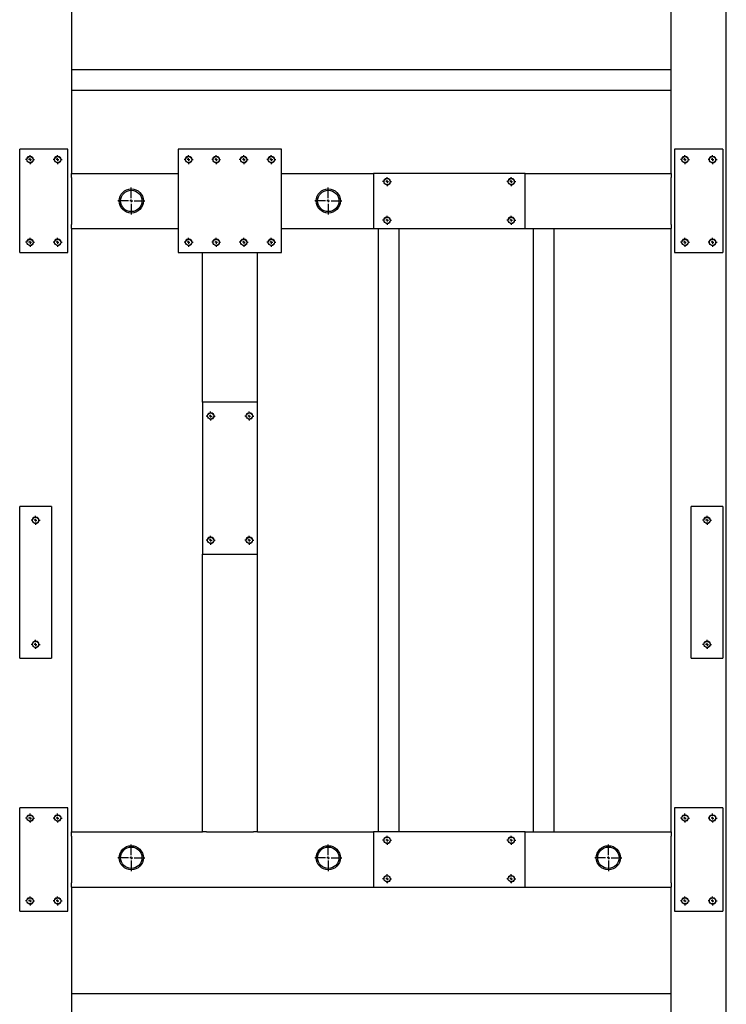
# Model space of a CAD drawing. Header units: millimetres. Extents: x 5 to 589, y 5 to 415.
# Tile 4 of 21: x 92 to 144, y 82 to 153. Entities that reach past the tile are written whole.
import ezdxf

# ---------------------------------------------------------------- set-up
doc = ezdxf.new("R2010")
doc.units = ezdxf.units.MM
doc.linetypes.add('CENTERX2', pattern=[20.32, 12.7, -2.54, 2.54, -2.54])
doc.layers.add('TRAIT-FORT', color=4, linetype='Continuous', lineweight=25)
doc.layers.add('TRAIT-MIXTES', color=3, linetype='CENTERX2')

# ---------------------------------------------------------------- blocks, each defined once
blk = doc.blocks.new('SW_CENTERMARKSYMBOL_103')
at = {"layer": 'TRAIT-MIXTES', "color": 0}
for p, q in [((0, 0.2), (0, 0.975)), ((-0.2, 0), (-0.975, 0)), ((0, 0), (-0.1, 0)), ((0, 0), (0, 0.1)), ((0, 0), (0, -0.1)), ((0, 0), (0.1, 0)), ((0.2, 0), (0.975, 0)), ((0, -0.2), (0, -0.975))]:
    blk.add_line(p, q, dxfattribs=at)
blk = doc.blocks.new('SW_CENTERMARKSYMBOL_127')
at = {"layer": 'TRAIT-MIXTES', "color": 0}
for p, q in [((0, 0.2), (0, 0.975)), ((-0.2, 0), (-0.975, 0)), ((0, 0), (-0.1, 0)), ((0, 0), (0, 0.1)), ((0, 0), (0, -0.1)), ((0, 0), (0.1, 0)), ((0.2, 0), (0.975, 0)), ((0, -0.2), (0, -0.975))]:
    blk.add_line(p, q, dxfattribs=at)
blk = doc.blocks.new('SW_CENTERMARKSYMBOL_161')
at = {"layer": 'TRAIT-MIXTES', "color": 0}
for p, q in [((-0.2, 0), (-0.325, 0)), ((0, 0), (-0.1, 0)), ((0, 0.2), (0, 0.325)), ((0, 0), (0, 0.1)), ((0, 0), (0, -0.1)), ((0, 0), (0.1, 0)), ((0.2, 0), (0.325, 0)), ((0, -0.2), (0, -0.325))]:
    blk.add_line(p, q, dxfattribs=at)
blk = doc.blocks.new('SW_CENTERMARKSYMBOL_162')
at = {"layer": 'TRAIT-MIXTES', "color": 0}
for p, q in [((-0.2, 0), (-0.325, 0)), ((0, 0), (-0.1, 0)), ((0, 0.2), (0, 0.325)), ((0, 0), (0, 0.1)), ((0, 0), (0, -0.1)), ((0, 0), (0.1, 0)), ((0.2, 0), (0.325, 0)), ((0, -0.2), (0, -0.325))]:
    blk.add_line(p, q, dxfattribs=at)
blk = doc.blocks.new('SW_CENTERMARKSYMBOL_163')
at = {"layer": 'TRAIT-MIXTES', "color": 0}
for p, q in [((-0.2, 0), (-0.325, 0)), ((0, 0), (-0.1, 0)), ((0, 0.2), (0, 0.325)), ((0, 0), (0, 0.1)), ((0, 0), (0, -0.1)), ((0, 0), (0.1, 0)), ((0.2, 0), (0.325, 0)), ((0, -0.2), (0, -0.325))]:
    blk.add_line(p, q, dxfattribs=at)
blk = doc.blocks.new('SW_CENTERMARKSYMBOL_164')
at = {"layer": 'TRAIT-MIXTES', "color": 0}
for p, q in [((-0.2, 0), (-0.325, 0)), ((0, 0), (-0.1, 0)), ((0, 0.2), (0, 0.325)), ((0, 0), (0, 0.1)), ((0, 0), (0, -0.1)), ((0, 0), (0.1, 0)), ((0.2, 0), (0.325, 0)), ((0, -0.2), (0, -0.325))]:
    blk.add_line(p, q, dxfattribs=at)
blk = doc.blocks.new('SW_CENTERMARKSYMBOL_165')
at = {"layer": 'TRAIT-MIXTES', "color": 0}
for p, q in [((-0.2, 0), (-0.325, 0)), ((0, 0), (-0.1, 0)), ((0, 0.2), (0, 0.325)), ((0, 0), (0, 0.1)), ((0, 0), (0, -0.1)), ((0, 0), (0.1, 0)), ((0.2, 0), (0.325, 0)), ((0, -0.2), (0, -0.325))]:
    blk.add_line(p, q, dxfattribs=at)
blk = doc.blocks.new('SW_CENTERMARKSYMBOL_166')
at = {"layer": 'TRAIT-MIXTES', "color": 0}
for p, q in [((-0.2, 0), (-0.325, 0)), ((0, 0), (-0.1, 0)), ((0, 0.2), (0, 0.325)), ((0, 0), (0, 0.1)), ((0, 0), (0, -0.1)), ((0, 0), (0.1, 0)), ((0.2, 0), (0.325, 0)), ((0, -0.2), (0, -0.325))]:
    blk.add_line(p, q, dxfattribs=at)
blk = doc.blocks.new('SW_CENTERMARKSYMBOL_167')
at = {"layer": 'TRAIT-MIXTES', "color": 0}
for p, q in [((-0.2, 0), (-0.325, 0)), ((0, 0), (-0.1, 0)), ((0, 0.2), (0, 0.325)), ((0, 0), (0, 0.1)), ((0, 0), (0, -0.1)), ((0, 0), (0.1, 0)), ((0.2, 0), (0.325, 0)), ((0, -0.2), (0, -0.325))]:
    blk.add_line(p, q, dxfattribs=at)
blk = doc.blocks.new('SW_CENTERMARKSYMBOL_168')
at = {"layer": 'TRAIT-MIXTES', "color": 0}
for p, q in [((-0.2, 0), (-0.325, 0)), ((0, 0), (-0.1, 0)), ((0, 0.2), (0, 0.325)), ((0, 0), (0, 0.1)), ((0, 0), (0, -0.1)), ((0, 0), (0.1, 0)), ((0.2, 0), (0.325, 0)), ((0, -0.2), (0, -0.325))]:
    blk.add_line(p, q, dxfattribs=at)
blk = doc.blocks.new('SW_CENTERMARKSYMBOL_176')
at = {"layer": 'TRAIT-MIXTES', "color": 0}
for p, q in [((-0.2, 0), (-0.325, 0)), ((0, 0), (-0.1, 0)), ((0, 0.2), (0, 0.325)), ((0, 0), (0, 0.1)), ((0, 0), (0, -0.1)), ((0, 0), (0.1, 0)), ((0.2, 0), (0.325, 0)), ((0, -0.2), (0, -0.325))]:
    blk.add_line(p, q, dxfattribs=at)
blk = doc.blocks.new('SW_CENTERMARKSYMBOL_177')
at = {"layer": 'TRAIT-MIXTES', "color": 0}
for p, q in [((-0.2, 0), (-0.325, 0)), ((0, 0), (-0.1, 0)), ((0, 0.2), (0, 0.325)), ((0, 0), (0, 0.1)), ((0, 0), (0, -0.1)), ((0, 0), (0.1, 0)), ((0.2, 0), (0.325, 0)), ((0, -0.2), (0, -0.325))]:
    blk.add_line(p, q, dxfattribs=at)
blk = doc.blocks.new('SW_CENTERMARKSYMBOL_190')
at = {"layer": 'TRAIT-MIXTES', "color": 0}
for p, q in [((0, 0.2), (0, 0.975)), ((-0.2, 0), (-0.975, 0)), ((0, 0), (-0.1, 0)), ((0, 0), (0, 0.1)), ((0, 0), (0, -0.1)), ((0, 0), (0.1, 0)), ((0.2, 0), (0.975, 0)), ((0, -0.2), (0, -0.975))]:
    blk.add_line(p, q, dxfattribs=at)
blk = doc.blocks.new('SW_CENTERMARKSYMBOL_197')
at = {"layer": 'TRAIT-MIXTES', "color": 0}
for p, q in [((-0.2, 0), (-0.325, 0)), ((0, 0), (-0.1, 0)), ((0, 0.2), (0, 0.325)), ((0, 0), (0, 0.1)), ((0, 0), (0, -0.1)), ((0, 0), (0.1, 0)), ((0.2, 0), (0.325, 0)), ((0, -0.2), (0, -0.325))]:
    blk.add_line(p, q, dxfattribs=at)
blk = doc.blocks.new('SW_CENTERMARKSYMBOL_198')
at = {"layer": 'TRAIT-MIXTES', "color": 0}
for p, q in [((-0.2, 0), (-0.325, 0)), ((0, 0), (-0.1, 0)), ((0, 0.2), (0, 0.325)), ((0, 0), (0, 0.1)), ((0, 0), (0, -0.1)), ((0, 0), (0.1, 0)), ((0.2, 0), (0.325, 0)), ((0, -0.2), (0, -0.325))]:
    blk.add_line(p, q, dxfattribs=at)
blk = doc.blocks.new('SW_CENTERMARKSYMBOL_199')
at = {"layer": 'TRAIT-MIXTES', "color": 0}
for p, q in [((-0.2, 0), (-0.325, 0)), ((0, 0), (-0.1, 0)), ((0, 0.2), (0, 0.325)), ((0, 0), (0, 0.1)), ((0, 0), (0, -0.1)), ((0, 0), (0.1, 0)), ((0.2, 0), (0.325, 0)), ((0, -0.2), (0, -0.325))]:
    blk.add_line(p, q, dxfattribs=at)
blk = doc.blocks.new('SW_CENTERMARKSYMBOL_200')
at = {"layer": 'TRAIT-MIXTES', "color": 0}
for p, q in [((-0.2, 0), (-0.325, 0)), ((0, 0), (-0.1, 0)), ((0, 0.2), (0, 0.325)), ((0, 0), (0, 0.1)), ((0, 0), (0, -0.1)), ((0, 0), (0.1, 0)), ((0.2, 0), (0.325, 0)), ((0, -0.2), (0, -0.325))]:
    blk.add_line(p, q, dxfattribs=at)
blk = doc.blocks.new('SW_CENTERMARKSYMBOL_217')
at = {"layer": 'TRAIT-MIXTES', "color": 0}
for p, q in [((-0.2, 0), (-0.325, 0)), ((0, 0), (-0.1, 0)), ((0, 0.2), (0, 0.325)), ((0, 0), (0, 0.1)), ((0, 0), (0, -0.1)), ((0, 0), (0.1, 0)), ((0.2, 0), (0.325, 0)), ((0, -0.2), (0, -0.325))]:
    blk.add_line(p, q, dxfattribs=at)
blk = doc.blocks.new('SW_CENTERMARKSYMBOL_218')
at = {"layer": 'TRAIT-MIXTES', "color": 0}
for p, q in [((-0.2, 0), (-0.325, 0)), ((0, 0), (-0.1, 0)), ((0, 0.2), (0, 0.325)), ((0, 0), (0, 0.1)), ((0, 0), (0, -0.1)), ((0, 0), (0.1, 0)), ((0.2, 0), (0.325, 0)), ((0, -0.2), (0, -0.325))]:
    blk.add_line(p, q, dxfattribs=at)
blk = doc.blocks.new('SW_CENTERMARKSYMBOL_219')
at = {"layer": 'TRAIT-MIXTES', "color": 0}
for p, q in [((-0.2, 0), (-0.325, 0)), ((0, 0), (-0.1, 0)), ((0, 0.2), (0, 0.325)), ((0, 0), (0, 0.1)), ((0, 0), (0, -0.1)), ((0, 0), (0.1, 0)), ((0.2, 0), (0.325, 0)), ((0, -0.2), (0, -0.325))]:
    blk.add_line(p, q, dxfattribs=at)
blk = doc.blocks.new('SW_CENTERMARKSYMBOL_220')
at = {"layer": 'TRAIT-MIXTES', "color": 0}
for p, q in [((-0.2, 0), (-0.325, 0)), ((0, 0), (-0.1, 0)), ((0, 0.2), (0, 0.325)), ((0, 0), (0, 0.1)), ((0, 0), (0, -0.1)), ((0, 0), (0.1, 0)), ((0.2, 0), (0.325, 0)), ((0, -0.2), (0, -0.325))]:
    blk.add_line(p, q, dxfattribs=at)
blk = doc.blocks.new('SW_CENTERMARKSYMBOL_233')
at = {"layer": 'TRAIT-MIXTES', "color": 0}
for p, q in [((-0.2, 0), (-0.325, 0)), ((0, 0), (-0.1, 0)), ((0, 0.2), (0, 0.325)), ((0, 0), (0, 0.1)), ((0, 0), (0, -0.1)), ((0, 0), (0.1, 0)), ((0.2, 0), (0.325, 0)), ((0, -0.2), (0, -0.325))]:
    blk.add_line(p, q, dxfattribs=at)
blk = doc.blocks.new('SW_CENTERMARKSYMBOL_234')
at = {"layer": 'TRAIT-MIXTES', "color": 0}
for p, q in [((-0.2, 0), (-0.325, 0)), ((0, 0), (-0.1, 0)), ((0, 0.2), (0, 0.325)), ((0, 0), (0, 0.1)), ((0, 0), (0, -0.1)), ((0, 0), (0.1, 0)), ((0.2, 0), (0.325, 0)), ((0, -0.2), (0, -0.325))]:
    blk.add_line(p, q, dxfattribs=at)
blk = doc.blocks.new('SW_CENTERMARKSYMBOL_235')
at = {"layer": 'TRAIT-MIXTES', "color": 0}
for p, q in [((-0.2, 0), (-0.325, 0)), ((0, 0), (-0.1, 0)), ((0, 0.2), (0, 0.325)), ((0, 0), (0, 0.1)), ((0, 0), (0, -0.1)), ((0, 0), (0.1, 0)), ((0.2, 0), (0.325, 0)), ((0, -0.2), (0, -0.325))]:
    blk.add_line(p, q, dxfattribs=at)
blk = doc.blocks.new('SW_CENTERMARKSYMBOL_236')
at = {"layer": 'TRAIT-MIXTES', "color": 0}
for p, q in [((-0.2, 0), (-0.325, 0)), ((0, 0), (-0.1, 0)), ((0, 0.2), (0, 0.325)), ((0, 0), (0, 0.1)), ((0, 0), (0, -0.1)), ((0, 0), (0.1, 0)), ((0.2, 0), (0.325, 0)), ((0, -0.2), (0, -0.325))]:
    blk.add_line(p, q, dxfattribs=at)
blk = doc.blocks.new('SW_CENTERMARKSYMBOL_260')
at = {"layer": 'TRAIT-MIXTES', "color": 0}
for p, q in [((0, 0.2), (0, 0.975)), ((-0.2, 0), (-0.975, 0)), ((0, 0), (-0.1, 0)), ((0, 0), (0, 0.1)), ((0, 0), (0, -0.1)), ((0, 0), (0.1, 0)), ((0.2, 0), (0.975, 0)), ((0, -0.2), (0, -0.975))]:
    blk.add_line(p, q, dxfattribs=at)
blk = doc.blocks.new('SW_CENTERMARKSYMBOL_292')
at = {"layer": 'TRAIT-MIXTES', "color": 0}
for p, q in [((-0.2, 0), (-0.325, 0)), ((0, 0), (-0.1, 0)), ((0, 0.2), (0, 0.325)), ((0, 0), (0, 0.1)), ((0, 0), (0, -0.1)), ((0, 0), (0.1, 0)), ((0.2, 0), (0.325, 0)), ((0, -0.2), (0, -0.325))]:
    blk.add_line(p, q, dxfattribs=at)
blk = doc.blocks.new('SW_CENTERMARKSYMBOL_293')
at = {"layer": 'TRAIT-MIXTES', "color": 0}
for p, q in [((-0.2, 0), (-0.325, 0)), ((0, 0), (-0.1, 0)), ((0, 0.2), (0, 0.325)), ((0, 0), (0, 0.1)), ((0, 0), (0, -0.1)), ((0, 0), (0.1, 0)), ((0.2, 0), (0.325, 0)), ((0, -0.2), (0, -0.325))]:
    blk.add_line(p, q, dxfattribs=at)
blk = doc.blocks.new('SW_CENTERMARKSYMBOL_294')
at = {"layer": 'TRAIT-MIXTES', "color": 0}
for p, q in [((-0.2, 0), (-0.325, 0)), ((0, 0), (-0.1, 0)), ((0, 0.2), (0, 0.325)), ((0, 0), (0, 0.1)), ((0, 0), (0, -0.1)), ((0, 0), (0.1, 0)), ((0.2, 0), (0.325, 0)), ((0, -0.2), (0, -0.325))]:
    blk.add_line(p, q, dxfattribs=at)
blk = doc.blocks.new('SW_CENTERMARKSYMBOL_295')
at = {"layer": 'TRAIT-MIXTES', "color": 0}
for p, q in [((-0.2, 0), (-0.325, 0)), ((0, 0), (-0.1, 0)), ((0, 0.2), (0, 0.325)), ((0, 0), (0, 0.1)), ((0, 0), (0, -0.1)), ((0, 0), (0.1, 0)), ((0.2, 0), (0.325, 0)), ((0, -0.2), (0, -0.325))]:
    blk.add_line(p, q, dxfattribs=at)
blk = doc.blocks.new('SW_CENTERMARKSYMBOL_329')
at = {"layer": 'TRAIT-MIXTES', "color": 0}
for p, q in [((0, 0.2), (0, 0.975)), ((-0.2, 0), (-0.975, 0)), ((0, 0), (-0.1, 0)), ((0, 0), (0, 0.1)), ((0, 0), (0, -0.1)), ((0, 0), (0.1, 0)), ((0.2, 0), (0.975, 0)), ((0, -0.2), (0, -0.975))]:
    blk.add_line(p, q, dxfattribs=at)
blk = doc.blocks.new('SW_CENTERMARKSYMBOL_383')
at = {"layer": 'TRAIT-MIXTES', "color": 0}
for p, q in [((-0.2, 0), (-0.325, 0)), ((0, 0), (-0.1, 0)), ((0, 0.2), (0, 0.325)), ((0, 0), (0, 0.1)), ((0, 0), (0, -0.1)), ((0, 0), (0.1, 0)), ((0.2, 0), (0.325, 0)), ((0, -0.2), (0, -0.325))]:
    blk.add_line(p, q, dxfattribs=at)
blk = doc.blocks.new('SW_CENTERMARKSYMBOL_384')
at = {"layer": 'TRAIT-MIXTES', "color": 0}
for p, q in [((-0.2, 0), (-0.325, 0)), ((0, 0), (-0.1, 0)), ((0, 0.2), (0, 0.325)), ((0, 0), (0, 0.1)), ((0, 0), (0, -0.1)), ((0, 0), (0.1, 0)), ((0.2, 0), (0.325, 0)), ((0, -0.2), (0, -0.325))]:
    blk.add_line(p, q, dxfattribs=at)
blk = doc.blocks.new('SW_CENTERMARKSYMBOL_385')
at = {"layer": 'TRAIT-MIXTES', "color": 0}
for p, q in [((-0.2, 0), (-0.325, 0)), ((0, 0), (-0.1, 0)), ((0, 0.2), (0, 0.325)), ((0, 0), (0, 0.1)), ((0, 0), (0, -0.1)), ((0, 0), (0.1, 0)), ((0.2, 0), (0.325, 0)), ((0, -0.2), (0, -0.325))]:
    blk.add_line(p, q, dxfattribs=at)
blk = doc.blocks.new('SW_CENTERMARKSYMBOL_386')
at = {"layer": 'TRAIT-MIXTES', "color": 0}
for p, q in [((-0.2, 0), (-0.325, 0)), ((0, 0), (-0.1, 0)), ((0, 0.2), (0, 0.325)), ((0, 0), (0, 0.1)), ((0, 0), (0, -0.1)), ((0, 0), (0.1, 0)), ((0.2, 0), (0.325, 0)), ((0, -0.2), (0, -0.325))]:
    blk.add_line(p, q, dxfattribs=at)
blk = doc.blocks.new('SW_CENTERMARKSYMBOL_467')
at = {"layer": 'TRAIT-MIXTES', "color": 0}
for p, q in [((-0.2, 0), (-0.325, 0)), ((0, 0), (-0.1, 0)), ((0, 0.2), (0, 0.325)), ((0, 0), (0, 0.1)), ((0, 0), (0, -0.1)), ((0, 0), (0.1, 0)), ((0.2, 0), (0.325, 0)), ((0, -0.2), (0, -0.325))]:
    blk.add_line(p, q, dxfattribs=at)
blk = doc.blocks.new('SW_CENTERMARKSYMBOL_468')
at = {"layer": 'TRAIT-MIXTES', "color": 0}
for p, q in [((-0.2, 0), (-0.325, 0)), ((0, 0), (-0.1, 0)), ((0, 0.2), (0, 0.325)), ((0, 0), (0, 0.1)), ((0, 0), (0, -0.1)), ((0, 0), (0.1, 0)), ((0.2, 0), (0.325, 0)), ((0, -0.2), (0, -0.325))]:
    blk.add_line(p, q, dxfattribs=at)
blk = doc.blocks.new('SW_CENTERMARKSYMBOL_469')
at = {"layer": 'TRAIT-MIXTES', "color": 0}
for p, q in [((-0.2, 0), (-0.325, 0)), ((0, 0), (-0.1, 0)), ((0, 0.2), (0, 0.325)), ((0, 0), (0, 0.1)), ((0, 0), (0, -0.1)), ((0, 0), (0.1, 0)), ((0.2, 0), (0.325, 0)), ((0, -0.2), (0, -0.325))]:
    blk.add_line(p, q, dxfattribs=at)
blk = doc.blocks.new('SW_CENTERMARKSYMBOL_470')
at = {"layer": 'TRAIT-MIXTES', "color": 0}
for p, q in [((-0.2, 0), (-0.325, 0)), ((0, 0), (-0.1, 0)), ((0, 0.2), (0, 0.325)), ((0, 0), (0, 0.1)), ((0, 0), (0, -0.1)), ((0, 0), (0.1, 0)), ((0.2, 0), (0.325, 0)), ((0, -0.2), (0, -0.325))]:
    blk.add_line(p, q, dxfattribs=at)
blk = doc.blocks.new('SW_CENTERMARKSYMBOL_522')
at = {"layer": 'TRAIT-MIXTES', "color": 0}
for p, q in [((-0.2, 0), (-0.325, 0)), ((0, 0), (-0.1, 0)), ((0, 0.2), (0, 0.325)), ((0, 0), (0, 0.1)), ((0, 0), (0, -0.1)), ((0, 0), (0.1, 0)), ((0.2, 0), (0.325, 0)), ((0, -0.2), (0, -0.325))]:
    blk.add_line(p, q, dxfattribs=at)
blk = doc.blocks.new('SW_CENTERMARKSYMBOL_523')
at = {"layer": 'TRAIT-MIXTES', "color": 0}
for p, q in [((-0.2, 0), (-0.325, 0)), ((0, 0), (-0.1, 0)), ((0, 0.2), (0, 0.325)), ((0, 0), (0, 0.1)), ((0, 0), (0, -0.1)), ((0, 0), (0.1, 0)), ((0.2, 0), (0.325, 0)), ((0, -0.2), (0, -0.325))]:
    blk.add_line(p, q, dxfattribs=at)
blk = doc.blocks.new('SW_CENTERMARKSYMBOL_524')
at = {"layer": 'TRAIT-MIXTES', "color": 0}
for p, q in [((-0.2, 0), (-0.325, 0)), ((0, 0), (-0.1, 0)), ((0, 0.2), (0, 0.325)), ((0, 0), (0, 0.1)), ((0, 0), (0, -0.1)), ((0, 0), (0.1, 0)), ((0.2, 0), (0.325, 0)), ((0, -0.2), (0, -0.325))]:
    blk.add_line(p, q, dxfattribs=at)
blk = doc.blocks.new('SW_CENTERMARKSYMBOL_525')
at = {"layer": 'TRAIT-MIXTES', "color": 0}
for p, q in [((-0.2, 0), (-0.325, 0)), ((0, 0), (-0.1, 0)), ((0, 0.2), (0, 0.325)), ((0, 0), (0, 0.1)), ((0, 0), (0, -0.1)), ((0, 0), (0.1, 0)), ((0.2, 0), (0.325, 0)), ((0, -0.2), (0, -0.325))]:
    blk.add_line(p, q, dxfattribs=at)
blk = doc.blocks.new('SW_CENTERMARKSYMBOL_526')
at = {"layer": 'TRAIT-MIXTES', "color": 0}
for p, q in [((-0.2, 0), (-0.325, 0)), ((0, 0), (-0.1, 0)), ((0, 0.2), (0, 0.325)), ((0, 0), (0, 0.1)), ((0, 0), (0, -0.1)), ((0, 0), (0.1, 0)), ((0.2, 0), (0.325, 0)), ((0, -0.2), (0, -0.325))]:
    blk.add_line(p, q, dxfattribs=at)
blk = doc.blocks.new('SW_CENTERMARKSYMBOL_527')
at = {"layer": 'TRAIT-MIXTES', "color": 0}
for p, q in [((-0.2, 0), (-0.325, 0)), ((0, 0), (-0.1, 0)), ((0, 0.2), (0, 0.325)), ((0, 0), (0, 0.1)), ((0, 0), (0, -0.1)), ((0, 0), (0.1, 0)), ((0.2, 0), (0.325, 0)), ((0, -0.2), (0, -0.325))]:
    blk.add_line(p, q, dxfattribs=at)

msp = doc.modelspace()

# ---------------------------------------------------------------- linework, layer by layer
at = {"lineweight": 18}
for centre in [(93.233, 143.146), (95.233, 143.146), (104.733, 143.146), (106.733, 143.146), (108.733, 143.146), (110.733, 143.146), (140.733, 143.146), (142.733, 143.146), (119.133, 141.546), (128.133, 141.546), (119.133, 138.746), (128.133, 138.746), (93.233, 137.146), (95.233, 137.146), (104.733, 137.146), (106.733, 137.146), (108.733, 137.146), (110.733, 137.146), (140.733, 137.146), (142.733, 137.146), (106.333, 124.546), (109.133, 124.546), (93.633, 116.996), (142.333, 116.996), (106.333, 115.546), (109.133, 115.546), (93.633, 107.996), (142.333, 107.996), (93.233, 95.396), (95.233, 95.396), (140.733, 95.396), (142.733, 95.396), (119.133, 93.796), (128.133, 93.796), (119.133, 90.996), (128.133, 90.996), (93.233, 89.396), (95.233, 89.396), (140.733, 89.396), (142.733, 89.396)]:
    msp.add_arc(centre, 0.25, 255, 195, dxfattribs=at)
at = {"layer": 'TRAIT-FORT', "color": 4, "linetype": 'Continuous', "lineweight": 25}
for p, q in [((143.733, 67.396), (143.733, 210.896)), ((96.233, 206.896), (96.233, 142.146)), ((139.733, 142.146), (139.733, 206.896)), ((139.733, 149.646), (96.233, 149.646)), ((139.733, 148.146), (96.233, 148.146)), ((92.483, 136.396), (92.483, 143.896)), ((95.983, 143.896), (92.483, 143.896)), ((95.983, 136.396), (95.983, 143.896)), ((103.983, 143.896), (103.983, 136.396)), ((111.483, 143.896), (103.983, 143.896)), ((111.483, 136.396), (111.483, 143.896)), ((139.983, 143.896), (139.983, 136.396)), ((143.483, 143.896), (139.983, 143.896)), ((143.483, 143.896), (143.483, 136.396)), ((96.233, 142.146), (103.983, 142.146)), ((96.233, 141.846), (96.233, 142.146)), ((111.483, 142.146), (118.133, 142.146)), ((118.133, 142.146), (118.133, 138.146)), ((129.133, 142.146), (118.133, 142.146)), ((129.133, 142.146), (139.733, 142.146)), ((129.133, 138.146), (129.133, 142.146)), ((139.733, 142.146), (139.733, 141.846)), ((96.233, 141.846), (96.233, 138.446)), ((139.733, 138.446), (139.733, 141.846)), ((96.233, 138.146), (96.233, 138.446)), ((96.233, 138.146), (103.983, 138.146)), ((96.233, 138.146), (96.233, 94.396)), ((111.483, 138.146), (118.133, 138.146)), ((118.133, 138.146), (129.133, 138.146)), ((118.483, 138.146), (118.483, 94.396)), ((119.983, 138.146), (119.983, 94.396)), ((129.133, 138.146), (139.733, 138.146)), ((129.733, 138.146), (129.733, 94.396)), ((131.233, 138.146), (131.233, 94.396)), ((139.733, 138.446), (139.733, 138.146)), ((139.733, 94.396), (139.733, 138.146)), ((92.483, 136.396), (95.983, 136.396)), ((103.983, 136.396), (111.483, 136.396)), ((105.733, 125.546), (105.733, 136.396)), ((109.733, 125.546), (109.733, 136.396)), ((139.983, 136.396), (143.483, 136.396)), ((105.733, 125.546), (105.733, 114.546)), ((109.733, 125.546), (105.733, 125.546)), ((109.733, 114.546), (109.733, 125.546)), ((94.783, 117.996), (92.483, 117.996)), ((92.483, 106.996), (92.483, 117.996)), ((94.783, 117.996), (94.783, 106.996)), ((141.183, 106.996), (141.183, 117.996)), ((143.483, 117.996), (141.183, 117.996)), ((143.483, 117.996), (143.483, 106.996)), ((105.733, 114.546), (109.733, 114.546)), ((105.733, 94.396), (105.733, 114.546)), ((109.733, 94.396), (109.733, 114.546)), ((92.483, 106.996), (94.783, 106.996)), ((141.183, 106.996), (143.483, 106.996)), ((95.983, 96.146), (92.483, 96.146)), ((92.483, 88.646), (92.483, 96.146)), ((95.983, 88.646), (95.983, 96.146)), ((139.983, 96.146), (139.983, 88.646)), ((143.483, 96.146), (139.983, 96.146)), ((143.483, 96.146), (143.483, 88.646)), ((96.233, 94.096), (96.233, 94.396)), ((96.233, 94.396), (105.733, 94.396)), ((106.033, 94.396), (105.733, 94.396)), ((106.033, 94.396), (109.433, 94.396)), ((109.733, 94.396), (109.433, 94.396)), ((109.733, 94.396), (118.133, 94.396)), ((118.133, 94.396), (118.133, 90.396)), ((129.133, 94.396), (118.133, 94.396)), ((129.133, 94.396), (139.733, 94.396)), ((129.133, 90.396), (129.133, 94.396)), ((139.733, 94.396), (139.733, 94.096)), ((96.233, 94.096), (96.233, 90.696)), ((139.733, 90.696), (139.733, 94.096)), ((96.233, 90.396), (96.233, 90.696)), ((139.733, 90.696), (139.733, 90.396)), ((96.233, 90.396), (118.133, 90.396)), ((96.233, 90.396), (96.233, 71.396)), ((118.133, 90.396), (129.133, 90.396)), ((129.133, 90.396), (139.733, 90.396)), ((139.733, 71.396), (139.733, 90.396)), ((92.483, 88.646), (95.983, 88.646)), ((139.983, 88.646), (143.483, 88.646)), ((139.733, 82.646), (96.233, 82.646))]:
    msp.add_line(p, q, dxfattribs=at)
for centre, radius in [((93.233, 143.146), 0.225), ((95.233, 143.146), 0.225), ((104.733, 143.146), 0.225), ((106.733, 143.146), 0.225), ((108.733, 143.146), 0.225), ((110.733, 143.146), 0.225), ((140.733, 143.146), 0.225), ((142.733, 143.146), 0.225), ((119.133, 141.546), 0.225), ((128.133, 141.546), 0.225), ((100.578, 140.145), 0.875), ((100.578, 140.145), 0.775), ((114.865, 140.145), 0.875), ((114.865, 140.145), 0.775), ((119.133, 138.746), 0.225), ((128.133, 138.746), 0.225), ((93.233, 137.146), 0.225), ((95.233, 137.146), 0.225), ((104.733, 137.146), 0.225), ((106.733, 137.146), 0.225), ((108.733, 137.146), 0.225), ((110.733, 137.146), 0.225), ((140.733, 137.146), 0.225), ((142.733, 137.146), 0.225), ((106.333, 124.546), 0.225), ((109.133, 124.546), 0.225), ((93.633, 116.996), 0.225), ((142.333, 116.996), 0.225), ((106.333, 115.546), 0.225), ((109.133, 115.546), 0.225), ((93.633, 107.996), 0.225), ((142.333, 107.996), 0.225), ((93.233, 95.396), 0.225), ((95.233, 95.396), 0.225), ((140.733, 95.396), 0.225), ((142.733, 95.396), 0.225), ((119.133, 93.796), 0.225), ((128.133, 93.796), 0.225), ((100.578, 92.52), 0.875), ((100.578, 92.52), 0.775), ((114.865, 92.52), 0.875), ((114.865, 92.52), 0.775), ((135.181, 92.52), 0.875), ((135.181, 92.52), 0.775), ((119.133, 90.996), 0.225), ((128.133, 90.996), 0.225), ((93.233, 89.396), 0.225), ((95.233, 89.396), 0.225), ((140.733, 89.396), 0.225), ((142.733, 89.396), 0.225)]:
    msp.add_circle(centre, radius, dxfattribs=at)

# ---------------------------------------------------------------- block references
at = {"layer": 'TRAIT-MIXTES'}
for name, p in [('SW_CENTERMARKSYMBOL_524', (93.233, 143.146)), ('SW_CENTERMARKSYMBOL_525', (95.233, 143.146)), ('SW_CENTERMARKSYMBOL_161', (104.733, 143.146)), ('SW_CENTERMARKSYMBOL_162', (106.733, 143.146)), ('SW_CENTERMARKSYMBOL_163', (108.733, 143.146)), ('SW_CENTERMARKSYMBOL_164', (110.733, 143.146)), ('SW_CENTERMARKSYMBOL_217', (140.733, 143.146)), ('SW_CENTERMARKSYMBOL_218', (142.733, 143.146)), ('SW_CENTERMARKSYMBOL_467', (119.133, 141.546)), ('SW_CENTERMARKSYMBOL_470', (128.133, 141.546)), ('SW_CENTERMARKSYMBOL_103', (100.578, 140.145)), ('SW_CENTERMARKSYMBOL_329', (114.865, 140.145)), ('SW_CENTERMARKSYMBOL_468', (119.133, 138.746)), ('SW_CENTERMARKSYMBOL_469', (128.133, 138.746)), ('SW_CENTERMARKSYMBOL_526', (93.233, 137.146)), ('SW_CENTERMARKSYMBOL_527', (95.233, 137.146)), ('SW_CENTERMARKSYMBOL_165', (104.733, 137.146)), ('SW_CENTERMARKSYMBOL_166', (106.733, 137.146)), ('SW_CENTERMARKSYMBOL_167', (108.733, 137.146)), ('SW_CENTERMARKSYMBOL_168', (110.733, 137.146)), ('SW_CENTERMARKSYMBOL_219', (140.733, 137.146)), ('SW_CENTERMARKSYMBOL_220', (142.733, 137.146)), ('SW_CENTERMARKSYMBOL_292', (106.333, 124.546)), ('SW_CENTERMARKSYMBOL_293', (109.133, 124.546)), ('SW_CENTERMARKSYMBOL_522', (93.633, 116.996)), ('SW_CENTERMARKSYMBOL_176', (142.333, 116.996)), ('SW_CENTERMARKSYMBOL_294', (106.333, 115.546)), ('SW_CENTERMARKSYMBOL_295', (109.133, 115.546)), ('SW_CENTERMARKSYMBOL_523', (93.633, 107.996)), ('SW_CENTERMARKSYMBOL_177', (142.333, 107.996)), ('SW_CENTERMARKSYMBOL_383', (93.233, 95.396)), ('SW_CENTERMARKSYMBOL_384', (95.233, 95.396)), ('SW_CENTERMARKSYMBOL_197', (140.733, 95.396)), ('SW_CENTERMARKSYMBOL_198', (142.733, 95.396)), ('SW_CENTERMARKSYMBOL_233', (119.133, 93.796)), ('SW_CENTERMARKSYMBOL_236', (128.133, 93.796)), ('SW_CENTERMARKSYMBOL_190', (100.578, 92.52)), ('SW_CENTERMARKSYMBOL_260', (114.865, 92.52)), ('SW_CENTERMARKSYMBOL_127', (135.181, 92.52)), ('SW_CENTERMARKSYMBOL_234', (119.133, 90.996)), ('SW_CENTERMARKSYMBOL_235', (128.133, 90.996)), ('SW_CENTERMARKSYMBOL_385', (93.233, 89.396)), ('SW_CENTERMARKSYMBOL_386', (95.233, 89.396)), ('SW_CENTERMARKSYMBOL_199', (140.733, 89.396)), ('SW_CENTERMARKSYMBOL_200', (142.733, 89.396))]:
    msp.add_blockref(name, p, dxfattribs=at)

doc.saveas('drawing.dxf')
